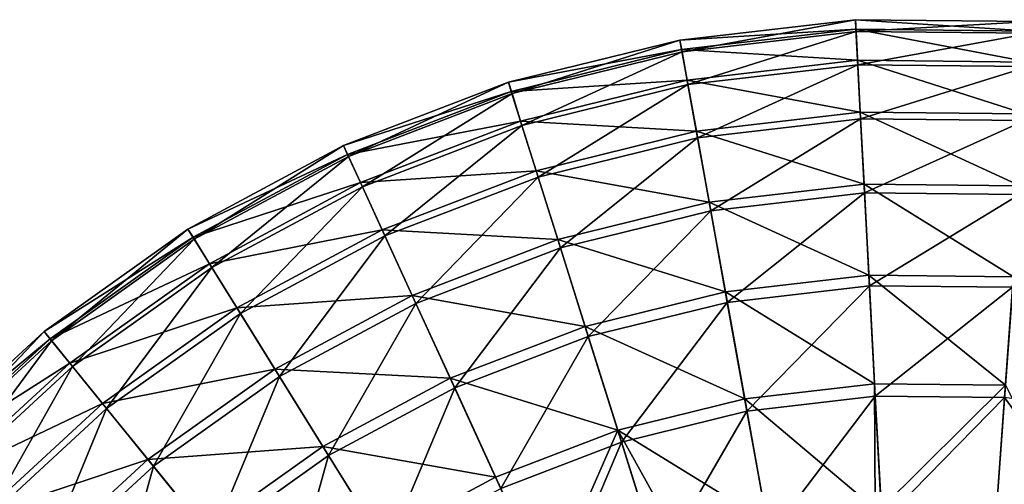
# Model space of a CAD drawing. Header units: millimetres. Extents: x 22 to 142, y -60 to 60.
# Tile 241 of 256: x 43 to 85, y 40 to 60. Entities that reach past the tile are written whole.
import ezdxf

# ---------------------------------------------------------------- set-up
doc = ezdxf.new("R2010")
doc.units = ezdxf.units.MM
doc.header["$LTSCALE"] = 25.4
doc.layers.get('0').update_dxf_attribs({"true_color": 0xff5454})

# ---------------------------------------------------------------- blocks, each defined once
blk = doc.blocks.new('GEOMETRIC-9696.STL#1')
at = {"color": 8, "true_color": 0x7c807a}
mesh = blk.add_polyface(dxfattribs=at)
corners = [(71.413, 59.045, 59.087), (78.919, 59.504, 51.669), (71.486, 58.64, 51.669), (78.898, 59.915, 59.087)]
mesh.append_faces([[corners[k] for k in face] for face in [(0, 1, 2), (1, 0, 3)]], dxfattribs={"vtx0": -1, "color": 8})
mesh = blk.add_polyface(dxfattribs=at)
corners = [(71.504, 58.545, 66.499), (78.898, 59.915, 59.087), (71.413, 59.045, 59.087), (78.925, 59.407, 66.499)]
mesh.append_faces([[corners[k] for k in face] for face in [(0, 1, 2), (1, 0, 3)]], dxfattribs={"vtx0": -1, "color": 8})
mesh = blk.add_polyface(dxfattribs=at)
corners = [(78.898, 59.915, 59.087), (86.402, 59.429, 51.669), (78.919, 59.504, 51.669), (86.432, 59.84, 59.087)]
mesh.append_faces([[corners[k] for k in face] for face in [(0, 1, 2), (1, 0, 3)]], dxfattribs={"vtx0": -1, "color": 8})
mesh = blk.add_polyface(dxfattribs=at)
corners = [(78.925, 59.407, 66.499), (86.432, 59.84, 59.087), (78.898, 59.915, 59.087), (86.395, 59.333, 66.499)]
mesh.append_faces([[corners[k] for k in face] for face in [(0, 1, 2), (1, 0, 3)]], dxfattribs={"vtx0": -1, "color": 8})
mesh = blk.add_polyface(dxfattribs=at)
corners = [(71.486, 58.64, 51.669), (78.989, 58.181, 44.359), (71.722, 57.336, 44.359), (78.919, 59.504, 51.669)]
mesh.append_faces([[corners[k] for k in face] for face in [(0, 1, 2), (1, 0, 3)]], dxfattribs={"vtx0": -1, "color": 8})
mesh = blk.add_polyface(dxfattribs=at)
corners = [(71.756, 57.147, 73.791), (78.925, 59.407, 66.499), (71.504, 58.545, 66.499), (79, 57.989, 73.791)]
mesh.append_faces([[corners[k] for k in face] for face in [(0, 1, 2), (1, 0, 3)]], dxfattribs={"vtx0": -1, "color": 8})
mesh = blk.add_polyface(dxfattribs=at)
corners = [(78.919, 59.504, 51.669), (86.306, 58.108, 44.359), (78.989, 58.181, 44.359), (86.402, 59.429, 51.669)]
mesh.append_faces([[corners[k] for k in face] for face in [(0, 1, 2), (1, 0, 3)]], dxfattribs={"vtx0": -1, "color": 8})
mesh = blk.add_polyface(dxfattribs=at)
corners = [(79, 57.989, 73.791), (86.395, 59.333, 66.499), (78.925, 59.407, 66.499), (86.292, 57.916, 73.791)]
mesh.append_faces([[corners[k] for k in face] for face in [(0, 1, 2), (1, 0, 3)]], dxfattribs={"vtx0": -1, "color": 8})
mesh = blk.add_polyface(dxfattribs=at)
corners = [(64.097, 57.244, 59.087), (71.486, 58.64, 51.669), (64.22, 56.851, 51.669), (71.413, 59.045, 59.087)]
mesh.append_faces([[corners[k] for k in face] for face in [(0, 1, 2), (1, 0, 3)]], dxfattribs={"vtx0": -1, "color": 8})
mesh = blk.add_polyface(dxfattribs=at)
corners = [(64.249, 56.759, 66.499), (71.413, 59.045, 59.087), (64.097, 57.244, 59.087), (71.504, 58.545, 66.499)]
mesh.append_faces([[corners[k] for k in face] for face in [(0, 1, 2), (1, 0, 3)]], dxfattribs={"vtx0": -1, "color": 8})
mesh = blk.add_polyface(dxfattribs=at)
corners = [(64.22, 56.851, 51.669), (71.722, 57.336, 44.359), (64.617, 55.587, 44.359), (71.486, 58.64, 51.669)]
mesh.append_faces([[corners[k] for k in face] for face in [(0, 1, 2), (1, 0, 3)]], dxfattribs={"vtx0": -1, "color": 8})
mesh = blk.add_polyface(dxfattribs=at)
corners = [(64.675, 55.404, 73.791), (71.504, 58.545, 66.499), (64.249, 56.759, 66.499), (71.756, 57.147, 73.791)]
mesh.append_faces([[corners[k] for k in face] for face in [(0, 1, 2), (1, 0, 3)]], dxfattribs={"vtx0": -1, "color": 8})
mesh = blk.add_polyface(dxfattribs=at)
corners = [(71.722, 57.336, 44.359), (79.107, 55.966, 37.269), (72.116, 55.153, 37.269), (78.989, 58.181, 44.359)]
mesh.append_faces([[corners[k] for k in face] for face in [(0, 1, 2), (1, 0, 3)]], dxfattribs={"vtx0": -1, "color": 8})
mesh = blk.add_polyface(dxfattribs=at)
corners = [(72.166, 54.873, 80.852), (79, 57.989, 73.791), (71.756, 57.147, 73.791), (79.122, 55.681, 80.852)]
mesh.append_faces([[corners[k] for k in face] for face in [(0, 1, 2), (1, 0, 3)]], dxfattribs={"vtx0": -1, "color": 8})
mesh = blk.add_polyface(dxfattribs=at)
corners = [(78.989, 58.181, 44.359), (86.144, 55.896, 37.269), (79.107, 55.966, 37.269), (86.306, 58.108, 44.359)]
mesh.append_faces([[corners[k] for k in face] for face in [(0, 1, 2), (1, 0, 3)]], dxfattribs={"vtx0": -1, "color": 8})
mesh = blk.add_polyface(dxfattribs=at)
corners = [(79.122, 55.681, 80.852), (86.292, 57.916, 73.791), (79, 57.989, 73.791), (86.124, 55.611, 80.852)]
mesh.append_faces([[corners[k] for k in face] for face in [(0, 1, 2), (1, 0, 3)]], dxfattribs={"vtx0": -1, "color": 8})
mesh = blk.add_polyface(dxfattribs=at)
corners = [(57.064, 54.54, 59.087), (64.22, 56.851, 51.669), (57.236, 54.166, 51.669), (64.097, 57.244, 59.087)]
mesh.append_faces([[corners[k] for k in face] for face in [(0, 1, 2), (1, 0, 3)]], dxfattribs={"vtx0": -1, "color": 8})
mesh = blk.add_polyface(dxfattribs=at)
corners = [(57.276, 54.078, 66.499), (64.097, 57.244, 59.087), (57.064, 54.54, 59.087), (64.249, 56.759, 66.499)]
mesh.append_faces([[corners[k] for k in face] for face in [(0, 1, 2), (1, 0, 3)]], dxfattribs={"vtx0": -1, "color": 8})
mesh = blk.add_polyface(dxfattribs=at)
corners = [(64.617, 55.587, 44.359), (72.116, 55.153, 37.269), (65.282, 53.471, 37.269), (71.722, 57.336, 44.359)]
mesh.append_faces([[corners[k] for k in face] for face in [(0, 1, 2), (1, 0, 3)]], dxfattribs={"vtx0": -1, "color": 8})
mesh = blk.add_polyface(dxfattribs=at)
corners = [(65.367, 53.199, 80.852), (71.756, 57.147, 73.791), (64.675, 55.404, 73.791), (72.166, 54.873, 80.852)]
mesh.append_faces([[corners[k] for k in face] for face in [(0, 1, 2), (1, 0, 3)]], dxfattribs={"vtx0": -1, "color": 8})
mesh = blk.add_polyface(dxfattribs=at)
corners = [(57.236, 54.166, 51.669), (64.617, 55.587, 44.359), (57.788, 52.962, 44.359), (64.22, 56.851, 51.669)]
mesh.append_faces([[corners[k] for k in face] for face in [(0, 1, 2), (1, 0, 3)]], dxfattribs={"vtx0": -1, "color": 8})
mesh = blk.add_polyface(dxfattribs=at)
corners = [(57.868, 52.787, 73.791), (64.249, 56.759, 66.499), (57.276, 54.078, 66.499), (64.675, 55.404, 73.791)]
mesh.append_faces([[corners[k] for k in face] for face in [(0, 1, 2), (1, 0, 3)]], dxfattribs={"vtx0": -1, "color": 8})
mesh = blk.add_polyface(dxfattribs=at)
corners = [(72.116, 55.153, 37.269), (79.269, 52.893, 30.507), (72.662, 52.125, 30.507), (79.107, 55.966, 37.269)]
mesh.append_faces([[corners[k] for k in face] for face in [(0, 1, 2), (1, 0, 3)]], dxfattribs={"vtx0": -1, "color": 8})
mesh = blk.add_polyface(dxfattribs=at)
corners = [(79.107, 55.966, 37.269), (85.921, 52.826, 30.507), (79.269, 52.893, 30.507), (86.144, 55.896, 37.269)]
mesh.append_faces([[corners[k] for k in face] for face in [(0, 1, 2), (1, 0, 3)]], dxfattribs={"vtx0": -1, "color": 8})
mesh = blk.add_polyface(dxfattribs=at)
corners = [(57.788, 52.962, 44.359), (65.282, 53.471, 37.269), (58.712, 50.945, 37.269), (64.617, 55.587, 44.359)]
mesh.append_faces([[corners[k] for k in face] for face in [(0, 1, 2), (1, 0, 3)]], dxfattribs={"vtx0": -1, "color": 8})
mesh = blk.add_polyface(dxfattribs=at)
corners = [(72.729, 51.757, 87.573), (79.122, 55.681, 80.852), (72.166, 54.873, 80.852), (79.289, 52.52, 87.573)]
mesh.append_faces([[corners[k] for k in face] for face in [(0, 1, 2), (1, 0, 3)]], dxfattribs={"vtx0": -1, "color": 8})
mesh = blk.add_polyface(dxfattribs=at)
corners = [(79.289, 52.52, 87.573), (86.124, 55.611, 80.852), (79.122, 55.681, 80.852), (85.893, 52.454, 87.573)]
mesh.append_faces([[corners[k] for k in face] for face in [(0, 1, 2), (1, 0, 3)]], dxfattribs={"vtx0": -1, "color": 8})
mesh = blk.add_polyface(dxfattribs=at)
corners = [(58.831, 50.686, 80.852), (64.675, 55.404, 73.791), (57.868, 52.787, 73.791), (65.367, 53.199, 80.852)]
mesh.append_faces([[corners[k] for k in face] for face in [(0, 1, 2), (1, 0, 3)]], dxfattribs={"vtx0": -1, "color": 8})
mesh = blk.add_polyface(dxfattribs=at)
corners = [(65.282, 53.471, 37.269), (72.662, 52.125, 30.507), (66.203, 50.535, 30.507), (72.116, 55.153, 37.269)]
mesh.append_faces([[corners[k] for k in face] for face in [(0, 1, 2), (1, 0, 3)]], dxfattribs={"vtx0": -1, "color": 8})
mesh = blk.add_polyface(dxfattribs=at)
corners = [(66.315, 50.179, 87.573), (72.166, 54.873, 80.852), (65.367, 53.199, 80.852), (72.729, 51.757, 87.573)]
mesh.append_faces([[corners[k] for k in face] for face in [(0, 1, 2), (1, 0, 3)]], dxfattribs={"vtx0": -1, "color": 8})
mesh = blk.add_polyface(dxfattribs=at)
corners = [(50.426, 50.976, 59.087), (57.236, 54.166, 51.669), (50.643, 50.627, 51.669), (57.064, 54.54, 59.087)]
mesh.append_faces([[corners[k] for k in face] for face in [(0, 1, 2), (1, 0, 3)]], dxfattribs={"vtx0": -1, "color": 8})
mesh = blk.add_polyface(dxfattribs=at)
corners = [(50.694, 50.544, 66.499), (57.064, 54.54, 59.087), (50.426, 50.976, 59.087), (57.276, 54.078, 66.499)]
mesh.append_faces([[corners[k] for k in face] for face in [(0, 1, 2), (1, 0, 3)]], dxfattribs={"vtx0": -1, "color": 8})
mesh = blk.add_polyface(dxfattribs=at)
corners = [(50.643, 50.627, 51.669), (57.788, 52.962, 44.359), (51.341, 49.501, 44.359), (57.236, 54.166, 51.669)]
mesh.append_faces([[corners[k] for k in face] for face in [(0, 1, 2), (1, 0, 3)]], dxfattribs={"vtx0": -1, "color": 8})
mesh = blk.add_polyface(dxfattribs=at)
corners = [(51.443, 49.337, 73.791), (57.276, 54.078, 66.499), (50.694, 50.544, 66.499), (57.868, 52.787, 73.791)]
mesh.append_faces([[corners[k] for k in face] for face in [(0, 1, 2), (1, 0, 3)]], dxfattribs={"vtx0": -1, "color": 8})
mesh = blk.add_polyface(dxfattribs=at)
corners = [(58.712, 50.945, 37.269), (66.203, 50.535, 30.507), (59.995, 48.148, 30.507), (65.282, 53.471, 37.269)]
mesh.append_faces([[corners[k] for k in face] for face in [(0, 1, 2), (1, 0, 3)]], dxfattribs={"vtx0": -1, "color": 8})
mesh = blk.add_polyface(dxfattribs=at)
corners = [(51.341, 49.501, 44.359), (58.712, 50.945, 37.269), (52.511, 47.616, 37.269), (57.788, 52.962, 44.359)]
mesh.append_faces([[corners[k] for k in face] for face in [(0, 1, 2), (1, 0, 3)]], dxfattribs={"vtx0": -1, "color": 8})
mesh = blk.add_polyface(dxfattribs=at)
corners = [(60.15, 47.808, 87.573), (65.367, 53.199, 80.852), (58.831, 50.686, 80.852), (66.315, 50.179, 87.573)]
mesh.append_faces([[corners[k] for k in face] for face in [(0, 1, 2), (1, 0, 3)]], dxfattribs={"vtx0": -1, "color": 8})
mesh = blk.add_polyface(dxfattribs=at)
corners = [(52.662, 47.374, 80.852), (57.868, 52.787, 73.791), (51.443, 49.337, 73.791), (58.831, 50.686, 80.852)]
mesh.append_faces([[corners[k] for k in face] for face in [(0, 1, 2), (1, 0, 3)]], dxfattribs={"vtx0": -1, "color": 8})
mesh = blk.add_polyface(dxfattribs=at)
corners = [(72.662, 52.125, 30.507), (79.475, 49.008, 24.177), (73.353, 48.297, 24.177), (79.269, 52.893, 30.507)]
mesh.append_faces([[corners[k] for k in face] for face in [(0, 1, 2), (1, 0, 3)]], dxfattribs={"vtx0": -1, "color": 8})
mesh = blk.add_polyface(dxfattribs=at)
corners = [(73.434, 47.848, 93.851), (79.289, 52.52, 87.573), (72.729, 51.757, 87.573), (79.499, 48.553, 93.851)]
mesh.append_faces([[corners[k] for k in face] for face in [(0, 1, 2), (1, 0, 3)]], dxfattribs={"vtx0": -1, "color": 8})
mesh = blk.add_polyface(dxfattribs=at)
corners = [(79.269, 52.893, 30.507), (85.638, 48.947, 24.177), (79.475, 49.008, 24.177), (85.921, 52.826, 30.507)]
mesh.append_faces([[corners[k] for k in face] for face in [(0, 1, 2), (1, 0, 3)]], dxfattribs={"vtx0": -1, "color": 8})
mesh = blk.add_polyface(dxfattribs=at)
corners = [(79.499, 48.553, 93.851), (85.893, 52.454, 87.573), (79.289, 52.52, 87.573), (85.605, 48.493, 93.851)]
mesh.append_faces([[corners[k] for k in face] for face in [(0, 1, 2), (1, 0, 3)]], dxfattribs={"vtx0": -1, "color": 8})
mesh = blk.add_polyface(dxfattribs=at)
corners = [(66.203, 50.535, 30.507), (73.353, 48.297, 24.177), (67.368, 46.824, 24.177), (72.662, 52.125, 30.507)]
mesh.append_faces([[corners[k] for k in face] for face in [(0, 1, 2), (1, 0, 3)]], dxfattribs={"vtx0": -1, "color": 8})
mesh = blk.add_polyface(dxfattribs=at)
corners = [(67.505, 46.389, 93.851), (72.729, 51.757, 87.573), (66.315, 50.179, 87.573), (73.434, 47.848, 93.851)]
mesh.append_faces([[corners[k] for k in face] for face in [(0, 1, 2), (1, 0, 3)]], dxfattribs={"vtx0": -1, "color": 8})
mesh = blk.add_polyface(dxfattribs=at)
corners = [(44.286, 46.608, 59.087), (50.643, 50.627, 51.669), (44.545, 46.289, 51.669), (50.426, 50.976, 59.087)]
mesh.append_faces([[corners[k] for k in face] for face in [(0, 1, 2), (1, 0, 3)]], dxfattribs={"vtx0": -1, "color": 8})
mesh = blk.add_polyface(dxfattribs=at)
corners = [(44.606, 46.213, 66.499), (50.426, 50.976, 59.087), (44.286, 46.608, 59.087), (50.694, 50.544, 66.499)]
mesh.append_faces([[corners[k] for k in face] for face in [(0, 1, 2), (1, 0, 3)]], dxfattribs={"vtx0": -1, "color": 8})
mesh = blk.add_polyface(dxfattribs=at)
corners = [(52.511, 47.616, 37.269), (59.995, 48.148, 30.507), (54.134, 45.002, 30.507), (58.712, 50.945, 37.269)]
mesh.append_faces([[corners[k] for k in face] for face in [(0, 1, 2), (1, 0, 3)]], dxfattribs={"vtx0": -1, "color": 8})
mesh = blk.add_polyface(dxfattribs=at)
corners = [(44.545, 46.289, 51.669), (51.341, 49.501, 44.359), (45.38, 45.259, 44.359), (50.643, 50.627, 51.669)]
mesh.append_faces([[corners[k] for k in face] for face in [(0, 1, 2), (1, 0, 3)]], dxfattribs={"vtx0": -1, "color": 8})
mesh = blk.add_polyface(dxfattribs=at)
corners = [(45.501, 45.11, 73.791), (50.694, 50.544, 66.499), (44.606, 46.213, 66.499), (51.443, 49.337, 73.791)]
mesh.append_faces([[corners[k] for k in face] for face in [(0, 1, 2), (1, 0, 3)]], dxfattribs={"vtx0": -1, "color": 8})
mesh = blk.add_polyface(dxfattribs=at)
corners = [(54.331, 44.684, 87.573), (58.831, 50.686, 80.852), (52.662, 47.374, 80.852), (60.15, 47.808, 87.573)]
mesh.append_faces([[corners[k] for k in face] for face in [(0, 1, 2), (1, 0, 3)]], dxfattribs={"vtx0": -1, "color": 8})
mesh = blk.add_polyface(dxfattribs=at)
corners = [(59.995, 48.148, 30.507), (67.368, 46.824, 24.177), (61.616, 44.612, 24.177), (66.203, 50.535, 30.507)]
mesh.append_faces([[corners[k] for k in face] for face in [(0, 1, 2), (1, 0, 3)]], dxfattribs={"vtx0": -1, "color": 8})
mesh = blk.add_polyface(dxfattribs=at)
corners = [(61.806, 44.198, 93.851), (66.315, 50.179, 87.573), (60.15, 47.808, 87.573), (67.505, 46.389, 93.851)]
mesh.append_faces([[corners[k] for k in face] for face in [(0, 1, 2), (1, 0, 3)]], dxfattribs={"vtx0": -1, "color": 8})
mesh = blk.add_polyface(dxfattribs=at)
corners = [(45.38, 45.259, 44.359), (52.511, 47.616, 37.269), (46.777, 43.536, 37.269), (51.341, 49.501, 44.359)]
mesh.append_faces([[corners[k] for k in face] for face in [(0, 1, 2), (1, 0, 3)]], dxfattribs={"vtx0": -1, "color": 8})
mesh = blk.add_polyface(dxfattribs=at)
corners = [(46.956, 43.315, 80.852), (51.443, 49.337, 73.791), (45.501, 45.11, 73.791), (52.662, 47.374, 80.852)]
mesh.append_faces([[corners[k] for k in face] for face in [(0, 1, 2), (1, 0, 3)]], dxfattribs={"vtx0": -1, "color": 8})
mesh = blk.add_polyface(dxfattribs=at)
corners = [(73.353, 48.297, 24.177), (79.72, 44.373, 18.377), (74.177, 43.729, 18.377), (79.475, 49.008, 24.177)]
mesh.append_faces([[corners[k] for k in face] for face in [(0, 1, 2), (1, 0, 3)]], dxfattribs={"vtx0": -1, "color": 8})
mesh = blk.add_polyface(dxfattribs=at)
corners = [(79.475, 49.008, 24.177), (85.3, 44.317, 18.377), (79.72, 44.373, 18.377), (85.638, 48.947, 24.177)]
mesh.append_faces([[corners[k] for k in face] for face in [(0, 1, 2), (1, 0, 3)]], dxfattribs={"vtx0": -1, "color": 8})
mesh = blk.add_polyface(dxfattribs=at)
corners = [(74.272, 43.206, 99.59), (79.499, 48.553, 93.851), (73.434, 47.848, 93.851), (79.748, 43.842, 99.59)]
mesh.append_faces([[corners[k] for k in face] for face in [(0, 1, 2), (1, 0, 3)]], dxfattribs={"vtx0": -1, "color": 8})
mesh = blk.add_polyface(dxfattribs=at)
corners = [(79.748, 43.842, 99.59), (85.605, 48.493, 93.851), (79.499, 48.553, 93.851), (85.262, 43.788, 99.59)]
mesh.append_faces([[corners[k] for k in face] for face in [(0, 1, 2), (1, 0, 3)]], dxfattribs={"vtx0": -1, "color": 8})
mesh = blk.add_polyface(dxfattribs=at)
corners = [(54.134, 45.002, 30.507), (61.616, 44.612, 24.177), (56.186, 41.697, 24.177), (59.995, 48.148, 30.507)]
mesh.append_faces([[corners[k] for k in face] for face in [(0, 1, 2), (1, 0, 3)]], dxfattribs={"vtx0": -1, "color": 8})
mesh = blk.add_polyface(dxfattribs=at)
corners = [(67.368, 46.824, 24.177), (74.177, 43.729, 18.377), (68.759, 42.395, 18.377), (73.353, 48.297, 24.177)]
mesh.append_faces([[corners[k] for k in face] for face in [(0, 1, 2), (1, 0, 3)]], dxfattribs={"vtx0": -1, "color": 8})
mesh = blk.add_polyface(dxfattribs=at)
corners = [(46.777, 43.536, 37.269), (54.134, 45.002, 30.507), (48.714, 41.146, 30.507), (52.511, 47.616, 37.269)]
mesh.append_faces([[corners[k] for k in face] for face in [(0, 1, 2), (1, 0, 3)]], dxfattribs={"vtx0": -1, "color": 8})
mesh = blk.add_polyface(dxfattribs=at)
corners = [(56.426, 41.31, 93.851), (60.15, 47.808, 87.573), (54.331, 44.684, 87.573), (61.806, 44.198, 93.851)]
mesh.append_faces([[corners[k] for k in face] for face in [(0, 1, 2), (1, 0, 3)]], dxfattribs={"vtx0": -1, "color": 8})
mesh = blk.add_polyface(dxfattribs=at)
corners = [(68.918, 41.888, 99.59), (73.434, 47.848, 93.851), (67.505, 46.389, 93.851), (74.272, 43.206, 99.59)]
mesh.append_faces([[corners[k] for k in face] for face in [(0, 1, 2), (1, 0, 3)]], dxfattribs={"vtx0": -1, "color": 8})
mesh = blk.add_polyface(dxfattribs=at)
corners = [(48.95, 40.856, 87.573), (52.662, 47.374, 80.852), (46.956, 43.315, 80.852), (54.331, 44.684, 87.573)]
mesh.append_faces([[corners[k] for k in face] for face in [(0, 1, 2), (1, 0, 3)]], dxfattribs={"vtx0": -1, "color": 8})
mesh = blk.add_polyface(dxfattribs=at)
corners = [(61.616, 44.612, 24.177), (68.759, 42.395, 18.377), (63.55, 40.392, 18.377), (67.368, 46.824, 24.177)]
mesh.append_faces([[corners[k] for k in face] for face in [(0, 1, 2), (1, 0, 3)]], dxfattribs={"vtx0": -1, "color": 8})
mesh = blk.add_polyface(dxfattribs=at)
corners = [(38.743, 41.505, 59.087), (44.545, 46.289, 51.669), (39.04, 41.221, 51.669), (44.286, 46.608, 59.087)]
mesh.append_faces([[corners[k] for k in face] for face in [(0, 1, 2), (1, 0, 3)]], dxfattribs={"vtx0": -1, "color": 8})
mesh = blk.add_polyface(dxfattribs=at)
corners = [(39.11, 41.154, 66.499), (44.286, 46.608, 59.087), (38.743, 41.505, 59.087), (44.606, 46.213, 66.499)]
mesh.append_faces([[corners[k] for k in face] for face in [(0, 1, 2), (1, 0, 3)]], dxfattribs={"vtx0": -1, "color": 8})
mesh = blk.add_polyface(dxfattribs=at)
corners = [(39.04, 41.221, 51.669), (45.38, 45.259, 44.359), (39.996, 40.304, 44.359), (44.545, 46.289, 51.669)]
mesh.append_faces([[corners[k] for k in face] for face in [(0, 1, 2), (1, 0, 3)]], dxfattribs={"vtx0": -1, "color": 8})
mesh = blk.add_polyface(dxfattribs=at)
corners = [(40.135, 40.171, 73.791), (44.606, 46.213, 66.499), (39.11, 41.154, 66.499), (45.501, 45.11, 73.791)]
mesh.append_faces([[corners[k] for k in face] for face in [(0, 1, 2), (1, 0, 3)]], dxfattribs={"vtx0": -1, "color": 8})
mesh = blk.add_polyface(dxfattribs=at)
corners = [(63.772, 39.91, 99.59), (67.505, 46.389, 93.851), (61.806, 44.198, 93.851), (68.918, 41.888, 99.59)]
mesh.append_faces([[corners[k] for k in face] for face in [(0, 1, 2), (1, 0, 3)]], dxfattribs={"vtx0": -1, "color": 8})
mesh = blk.add_polyface(dxfattribs=at)
corners = [(39.996, 40.304, 44.359), (46.777, 43.536, 37.269), (41.598, 38.77, 37.269), (45.38, 45.259, 44.359)]
mesh.append_faces([[corners[k] for k in face] for face in [(0, 1, 2), (1, 0, 3)]], dxfattribs={"vtx0": -1, "color": 8})
mesh = blk.add_polyface(dxfattribs=at)
corners = [(41.804, 38.572, 80.852), (45.501, 45.11, 73.791), (40.135, 40.171, 73.791), (46.956, 43.315, 80.852)]
mesh.append_faces([[corners[k] for k in face] for face in [(0, 1, 2), (1, 0, 3)]], dxfattribs={"vtx0": -1, "color": 8})
mesh = blk.add_polyface(dxfattribs=at)
corners = [(48.714, 41.146, 30.507), (56.186, 41.697, 24.177), (51.164, 38.124, 24.177), (54.134, 45.002, 30.507)]
mesh.append_faces([[corners[k] for k in face] for face in [(0, 1, 2), (1, 0, 3)]], dxfattribs={"vtx0": -1, "color": 8})
mesh = blk.add_polyface(dxfattribs=at)
corners = [(51.451, 37.77, 93.851), (54.331, 44.684, 87.573), (48.95, 40.856, 87.573), (56.426, 41.31, 93.851)]
mesh.append_faces([[corners[k] for k in face] for face in [(0, 1, 2), (1, 0, 3)]], dxfattribs={"vtx0": -1, "color": 8})
mesh = blk.add_polyface(dxfattribs=at)
corners = [(56.186, 41.697, 24.177), (63.55, 40.392, 18.377), (58.634, 37.753, 18.377), (61.616, 44.612, 24.177)]
mesh.append_faces([[corners[k] for k in face] for face in [(0, 1, 2), (1, 0, 3)]], dxfattribs={"vtx0": -1, "color": 8})
mesh = blk.add_polyface(dxfattribs=at)
corners = [(58.914, 37.302, 99.59), (61.806, 44.198, 93.851), (56.426, 41.31, 93.851), (63.772, 39.91, 99.59)]
mesh.append_faces([[corners[k] for k in face] for face in [(0, 1, 2), (1, 0, 3)]], dxfattribs={"vtx0": -1, "color": 8})
mesh = blk.add_polyface(dxfattribs=at)
corners = [(79.748, 39.043, 13.194), (74.177, 43.729, 18.377), (79.72, 44.373, 18.377)]
mesh.append_faces([[corners[k] for k in face] for face in [(0, 1, 2)]], dxfattribs={"color": 8})
mesh = blk.add_polyface(dxfattribs=at)
corners = [(85.3, 44.317, 18.377), (80.002, 39.057, 13.194), (79.72, 44.373, 18.377), (84.913, 39.008, 13.194)]
mesh.append_faces([[corners[k] for k in face] for face in [(0, 1, 2), (1, 0, 3)]], dxfattribs={"vtx0": -1, "color": 8})
mesh = blk.add_polyface(dxfattribs=at)
corners = [(80.002, 39.057, 13.194), (79.748, 39.043, 13.194), (79.72, 44.373, 18.377)]
mesh.append_faces([[corners[k] for k in face] for face in [(0, 1, 2)]], dxfattribs={"color": 8})
mesh = blk.add_polyface(dxfattribs=at)
corners = [(88.195, 38.629, 13.194), (84.913, 39.008, 13.194), (85.3, 44.317, 18.377)]
mesh.append_faces([[corners[k] for k in face] for face in [(0, 1, 2)]], dxfattribs={"color": 8})
mesh = blk.add_polyface(dxfattribs=at)
corners = [(75.123, 38.49, 13.194), (68.759, 42.395, 18.377), (74.177, 43.729, 18.377)]
mesh.append_faces([[corners[k] for k in face] for face in [(0, 1, 2)]], dxfattribs={"color": 8})
mesh = blk.add_polyface(dxfattribs=at)
corners = [(79.748, 39.043, 13.194), (75.123, 38.49, 13.194), (74.177, 43.729, 18.377)]
mesh.append_faces([[corners[k] for k in face] for face in [(0, 1, 2)]], dxfattribs={"color": 8})
mesh = blk.add_polyface(dxfattribs=at)
corners = [(75.229, 37.901, 104.702), (79.748, 43.842, 99.59), (74.272, 43.206, 99.59), (80.033, 38.459, 104.702)]
mesh.append_faces([[corners[k] for k in face] for face in [(0, 1, 2), (1, 0, 3)]], dxfattribs={"vtx0": -1, "color": 8})
mesh = blk.add_polyface(dxfattribs=at)
corners = [(80.033, 38.459, 104.702), (85.262, 43.788, 99.59), (79.748, 43.842, 99.59), (84.869, 38.411, 104.702)]
mesh.append_faces([[corners[k] for k in face] for face in [(0, 1, 2), (1, 0, 3)]], dxfattribs={"vtx0": -1, "color": 8})
mesh = blk.add_polyface(dxfattribs=at)
corners = [(89.662, 37.757, 104.702), (85.262, 43.788, 99.59), (84.869, 38.411, 104.702), (90.724, 43.042, 99.59)]
mesh.append_faces([[corners[k] for k in face] for face in [(0, 1, 2), (1, 0, 3)]], dxfattribs={"vtx0": -1, "color": 8})
mesh = blk.add_polyface(dxfattribs=at)
corners = [(41.598, 38.77, 37.269), (48.714, 41.146, 30.507), (43.821, 36.641, 30.507), (46.777, 43.536, 37.269)]
mesh.append_faces([[corners[k] for k in face] for face in [(0, 1, 2), (1, 0, 3)]], dxfattribs={"vtx0": -1, "color": 8})
mesh = blk.add_polyface(dxfattribs=at)
corners = [(44.09, 36.383, 87.573), (46.956, 43.315, 80.852), (41.804, 38.572, 80.852), (48.95, 40.856, 87.573)]
mesh.append_faces([[corners[k] for k in face] for face in [(0, 1, 2), (1, 0, 3)]], dxfattribs={"vtx0": -1, "color": 8})
mesh = blk.add_polyface(dxfattribs=at)
corners = [(70.533, 36.745, 104.702), (74.272, 43.206, 99.59), (68.918, 41.888, 99.59), (75.229, 37.901, 104.702)]
mesh.append_faces([[corners[k] for k in face] for face in [(0, 1, 2), (1, 0, 3)]], dxfattribs={"vtx0": -1, "color": 8})
mesh = blk.add_polyface(dxfattribs=at)
corners = [(68.759, 42.395, 18.377), (65.769, 35.554, 13.194), (63.55, 40.392, 18.377), (70.353, 37.316, 13.194)]
mesh.append_faces([[corners[k] for k in face] for face in [(0, 1, 2), (1, 0, 3)]], dxfattribs={"vtx0": -1, "color": 8})
mesh = blk.add_polyface(dxfattribs=at)
corners = [(75.123, 38.49, 13.194), (71.409, 37.631, 13.194), (68.759, 42.395, 18.377)]
mesh.append_faces([[corners[k] for k in face] for face in [(0, 1, 2)]], dxfattribs={"color": 8})
mesh = blk.add_polyface(dxfattribs=at)
corners = [(71.409, 37.631, 13.194), (70.353, 37.316, 13.194), (68.759, 42.395, 18.377)]
mesh.append_faces([[corners[k] for k in face] for face in [(0, 1, 2)]], dxfattribs={"color": 8})
mesh = blk.add_polyface(dxfattribs=at)
corners = [(51.164, 38.124, 24.177), (58.634, 37.753, 18.377), (54.087, 34.518, 18.377), (56.186, 41.697, 24.177)]
mesh.append_faces([[corners[k] for k in face] for face in [(0, 1, 2), (1, 0, 3)]], dxfattribs={"vtx0": -1, "color": 8})
mesh = blk.add_polyface(dxfattribs=at)
corners = [(66.018, 35.009, 104.702), (68.918, 41.888, 99.59), (63.772, 39.91, 99.59), (70.533, 36.745, 104.702)]
mesh.append_faces([[corners[k] for k in face] for face in [(0, 1, 2), (1, 0, 3)]], dxfattribs={"vtx0": -1, "color": 8})
mesh = blk.add_polyface(dxfattribs=at)
corners = [(54.422, 34.105, 99.59), (56.426, 41.31, 93.851), (51.451, 37.77, 93.851), (58.914, 37.302, 99.59)]
mesh.append_faces([[corners[k] for k in face] for face in [(0, 1, 2), (1, 0, 3)]], dxfattribs={"vtx0": -1, "color": 8})
mesh = blk.add_polyface(dxfattribs=at)
corners = [(43.821, 36.641, 30.507), (51.164, 38.124, 24.177), (46.629, 33.95, 24.177), (48.714, 41.146, 30.507)]
mesh.append_faces([[corners[k] for k in face] for face in [(0, 1, 2), (1, 0, 3)]], dxfattribs={"vtx0": -1, "color": 8})
mesh = blk.add_polyface(dxfattribs=at)
corners = [(46.958, 33.635, 93.851), (48.95, 40.856, 87.573), (44.09, 36.383, 87.573), (51.451, 37.77, 93.851)]
mesh.append_faces([[corners[k] for k in face] for face in [(0, 1, 2), (1, 0, 3)]], dxfattribs={"vtx0": -1, "color": 8})
mesh = blk.add_polyface(dxfattribs=at)
corners = [(65.769, 35.554, 13.194), (58.634, 37.753, 18.377), (63.55, 40.392, 18.377)]
mesh.append_faces([[corners[k] for k in face] for face in [(0, 1, 2)]], dxfattribs={"color": 8})

msp = doc.modelspace()

# ---------------------------------------------------------------- block references
at = {"color": 0}
msp.add_blockref('GEOMETRIC-9696.STL#1', (0, 0), dxfattribs=at)

doc.saveas('drawing.dxf')
